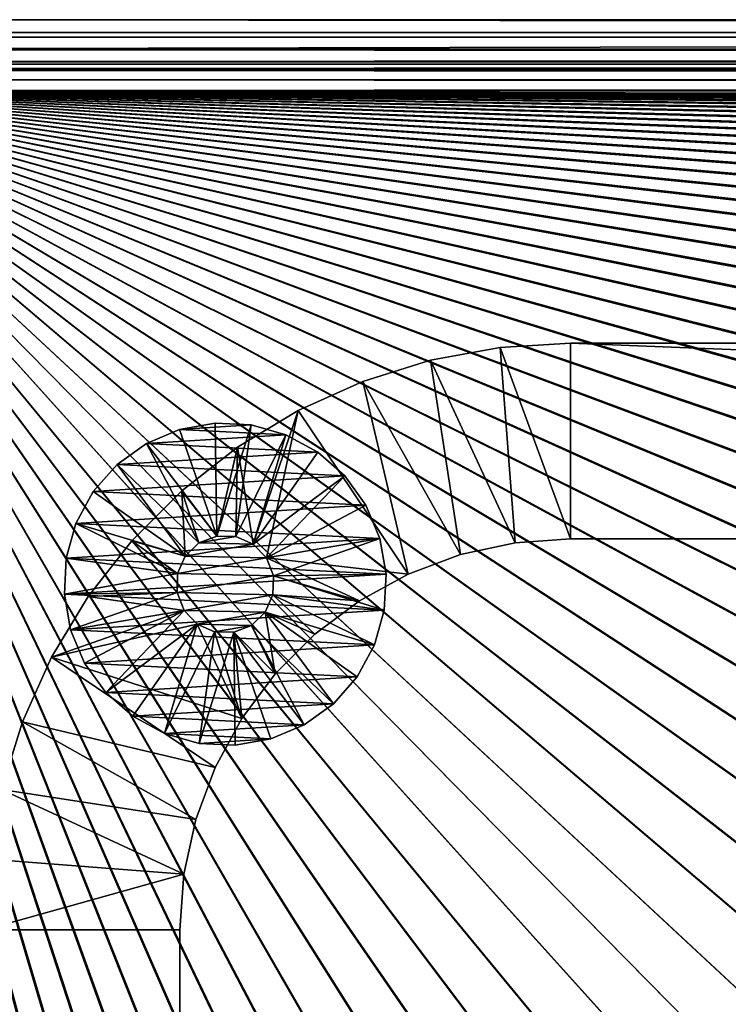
# Model space of a CAD drawing. Header units: metres. Extents: x -1 to 1402, y -1402 to 1.
# Tile 180 of 256: x 37 to 109, y -101 to 0. Entities that reach past the tile are written whole.
import ezdxf

# ---------------------------------------------------------------- set-up
doc = ezdxf.new("R2010")
doc.units = ezdxf.units.M

msp = doc.modelspace()

# ---------------------------------------------------------------- linework, layer by layer
at = {"layer": 'None0'}
for points in [[(11.242748, -1.294015, -5.865956), (1290.58252, -1.294015, -5.865956), (9.948733, 0, -80)], [(1290.58252, -1.294015, -5.865956), (1291.388062, 0, -80), (9.948733, 0, -80)], [(1291.388062, -2.999513, -80.052353), (9.948733, -2.999543, -80.052361), (1291.388062, 0, -80)], [(9.948733, -2.999543, -80.052361), (9.948733, 0, -80), (1291.388062, 0, -80)], [(11.242748, -1.777934, -3.61347), (1290.58313, -1.426031, -4.71613), (11.242748, -1.294015, -5.865956)], [(1290.58313, -1.426031, -4.71613), (1290.58313, -1.331961, -5.287838), (11.242748, -1.294015, -5.865956)], [(11.242748, -1.294015, -5.865956), (1290.58313, -1.331961, -5.287838), (1290.58252, -1.294015, -5.865956)], [(11.242748, -1.777934, -3.61347), (1290.58313, -1.777693, -3.61342), (1290.58313, -1.426031, -4.71613)], [(1290.58313, -2.33552, -2.599289), (1290.58313, -1.777693, -3.61342), (11.242748, -1.777934, -3.61347)], [(11.242748, -3.078722, -1.711938), (1290.58313, -2.33552, -2.599289), (11.242748, -1.777934, -3.61347)], [(9.948733, -2.999543, -80.052361), (1291.388062, -2.999513, -80.052353), (11.242748, -4.293558, -5.918313)], [(11.242748, -3.078722, -1.711938), (1290.58313, -3.078547, -1.711852), (1290.58313, -2.33552, -2.599289)], [(1291.388062, -2.999513, -80.052353), (1290.58313, -4.293558, -5.918313), (11.242748, -4.293558, -5.918313)], [(1290.58313, -3.978847, -0.984463), (1290.58313, -3.078547, -1.711852), (11.242748, -3.078722, -1.711938)], [(11.242748, -5.002666, -0.444534), (1290.58313, -3.978847, -0.984463), (11.242748, -3.078722, -1.711938)], [(1290.58313, -5.002582, -0.444461), (1290.58313, -3.978847, -0.984463), (11.242748, -5.002666, -0.444534)], [(11.242748, -4.534307, -4.797701), (11.242748, -4.293558, -5.918313), (1290.58313, -4.534073, -4.797638)], [(11.242748, -4.293558, -5.918313), (1290.58313, -4.293558, -5.918313), (1290.58313, -4.534073, -4.797638)], [(11.242748, -4.534307, -4.797701), (1290.58313, -4.534073, -4.797638), (1290.58313, -5.181283, -3.851596)], [(11.242748, -5.181449, -3.851689), (11.242748, -4.534307, -4.797701), (1290.58313, -5.181283, -3.851596)], [(1290.58313, -6.111274, -0.112144), (1290.58313, -5.002582, -0.444461), (11.242748, -5.002666, -0.444534)], [(1290.58313, -6.111274, -0.112144), (11.242748, -5.002666, -0.444534), (11.242748, -7.263255)], [(11.242748, -5.181449, -3.851689), (1290.58313, -5.181283, -3.851596), (1290.58313, -6.138533, -3.221081)], [(11.242748, -6.138612, -3.221156), (11.242748, -5.181449, -3.851689), (1290.58313, -6.138533, -3.221081)], [(1290.58252, -7.263255), (1290.58313, -6.111274, -0.112144), (11.242748, -7.263255)], [(11.242748, -6.138612, -3.221156), (1290.58313, -6.138533, -3.221081), (1290.58313, -7.263255, -3)], [(11.242748, -7.263255, -3), (11.242748, -6.138612, -3.221156), (1290.58313, -7.263255, -3)], [(836.949829, -10.977645), (853.625793, -10.405228), (11.242748, -7.263255)], [(853.625793, -10.405228), (870.310974, -10.261849), (11.242748, -7.263255)], [(11.242748, -7.263255), (870.310974, -10.261849), (1290.58252, -7.263255)], [(11.242748, -7.263255), (34.007313, -688.825317), (38.399914, -672.727966)], [(38.399914, -672.727966), (43.130493, -656.726685), (11.242748, -7.263255)], [(43.130493, -656.726685), (48.19175, -640.826843), (11.242748, -7.263255)], [(11.242748, -7.263255), (48.19175, -640.826843), (53.576622, -625.03363)], [(53.576622, -625.03363), (59.278202, -609.352051), (11.242748, -7.263255)], [(59.278202, -609.352051), (65.289856, -593.786621), (11.242748, -7.263255)], [(11.242748, -7.263255), (65.289856, -593.786621), (71.605064, -578.341858)], [(71.605064, -578.341858), (78.217552, -563.022034), (11.242748, -7.263255)], [(78.217552, -563.022034), (85.121246, -547.831238), (11.242748, -7.263255)], [(11.242748, -7.263255), (85.121246, -547.831238), (92.310234, -532.773315)], [(92.310234, -532.773315), (99.778801, -517.852112), (11.242748, -7.263255)], [(99.778801, -517.852112), (107.521416, -503.071198), (11.242748, -7.263255)], [(11.242748, -7.263255), (107.521416, -503.071198), (115.532715, -488.434174)], [(115.532715, -488.434174), (123.80751, -473.944519), (11.242748, -7.263255)], [(123.80751, -473.944519), (132.340759, -459.605499), (11.242748, -7.263255)], [(11.242748, -7.263255), (132.340759, -459.605499), (141.127594, -445.420471)], [(141.127594, -445.420471), (150.163284, -431.39267), (11.242748, -7.263255)], [(150.163284, -431.39267), (159.443253, -417.525238), (11.242748, -7.263255)], [(11.242748, -7.263255), (159.443253, -417.525238), (168.963058, -403.82132)], [(168.963058, -403.82132), (178.718384, -390.284088), (11.242748, -7.263255)], [(178.718384, -390.284088), (188.705048, -376.916565), (11.242748, -7.263255)], [(11.242748, -7.263255), (188.705048, -376.916565), (198.918961, -363.721863)], [(198.918961, -363.721863), (209.356171, -350.703094), (11.242748, -7.263255)], [(209.356171, -350.703094), (220.012833, -337.863342), (11.242748, -7.263255)], [(11.242748, -7.263255), (220.012833, -337.863342), (230.885178, -325.205688)], [(230.885178, -325.205688), (241.969574, -312.733307), (11.242748, -7.263255)], [(241.969574, -312.733307), (253.262405, -300.449341), (11.242748, -7.263255)], [(11.242748, -7.263255), (253.262405, -300.449341), (264.760193, -288.356964)], [(264.760193, -288.356964), (276.459503, -276.459503), (11.242748, -7.263255)], [(276.459503, -276.459503), (288.356995, -264.760162), (11.242748, -7.263255)], [(11.242748, -7.263255), (288.356995, -264.760162), (300.449341, -253.26239)], [(300.449341, -253.26239), (312.733307, -241.969559), (11.242748, -7.263255)], [(312.733307, -241.969559), (325.205688, -230.885178), (11.242748, -7.263255)], [(11.242748, -7.263255), (325.205688, -230.885178), (337.863342, -220.012817)], [(337.863342, -220.012817), (350.703094, -209.356155), (11.242748, -7.263255)], [(350.703094, -209.356155), (363.721893, -198.918945), (11.242748, -7.263255)], [(11.242748, -7.263255), (363.721893, -198.918945), (376.916565, -188.705032)], [(376.916565, -188.705032), (390.284088, -178.718384), (11.242748, -7.263255)], [(390.284088, -178.718384), (403.82135, -168.963058), (11.242748, -7.263255)], [(11.242748, -7.263255), (403.82135, -168.963058), (417.525238, -159.443253)], [(417.525238, -159.443253), (431.3927, -150.163284), (11.242748, -7.263255)], [(431.3927, -150.163284), (445.420502, -141.127594), (11.242748, -7.263255)], [(11.242748, -7.263255), (445.420502, -141.127594), (459.60553, -132.340759)], [(459.60553, -132.340759), (473.944519, -123.807503), (11.242748, -7.263255)], [(473.944519, -123.807503), (488.434204, -115.532715), (11.242748, -7.263255)], [(11.242748, -7.263255), (488.434204, -115.532715), (503.071228, -107.521416)], [(503.071228, -107.521416), (517.852112, -99.778801), (11.242748, -7.263255)], [(517.852112, -99.778801), (532.773315, -92.310226), (11.242748, -7.263255)], [(11.242748, -7.263255), (532.773315, -92.310226), (547.831238, -85.121246)], [(547.831238, -85.121246), (563.022095, -78.217552), (11.242748, -7.263255)], [(563.022095, -78.217552), (578.341919, -71.605064), (11.242748, -7.263255)], [(11.242748, -7.263255), (578.341919, -71.605064), (593.786621, -65.289856)], [(593.786621, -65.289856), (609.352051, -59.278217), (11.242748, -7.263255)], [(609.352051, -59.278217), (625.033691, -53.57663), (11.242748, -7.263255)], [(11.242748, -7.263255), (625.033691, -53.57663), (640.826843, -48.191761)], [(640.826843, -48.191761), (656.726685, -43.130501), (11.242748, -7.263255)], [(656.726685, -43.130501), (672.727966, -38.399929), (11.242748, -7.263255)], [(11.242748, -7.263255), (672.727966, -38.399929), (688.825378, -34.007324)], [(688.825378, -34.007324), (705.013, -29.960176), (11.242748, -7.263255)], [(705.013, -29.960176), (721.284912, -26.266157), (11.242748, -7.263255)], [(11.242748, -7.263255), (721.284912, -26.266157), (737.634521, -22.93314)], [(737.634521, -22.93314), (754.055054, -19.969168), (11.242748, -7.263255)], [(754.055054, -19.969168), (770.539185, -17.38246), (11.242748, -7.263255)], [(11.242748, -7.263255), (770.539185, -17.38246), (787.079224, -15.18139)], [(787.079224, -15.18139), (803.666931, -13.374467), (11.242748, -7.263255)], [(803.666931, -13.374467), (820.293579, -11.970314), (11.242748, -7.263255)], [(11.242748, -7.263255), (820.293579, -11.970314), (836.949829, -10.977645)], [(1290.58313, -7.263255, -3), (870.462891, -9.488538, -3), (11.242748, -7.263255, -3)], [(870.462891, -9.488538, -3), (853.758728, -9.628205, -3), (11.242748, -7.263255, -3)], [(11.242748, -7.263255, -3), (853.758728, -9.628205, -3), (837.063599, -10.197457, -3)], [(837.063599, -10.197457, -3), (820.388184, -11.187504, -3), (11.242748, -7.263255, -3)], [(820.388184, -11.187504, -3), (803.74231, -12.58958, -3), (11.242748, -7.263255, -3)], [(11.242748, -7.263255, -3), (803.74231, -12.58958, -3), (787.135315, -14.394966, -3)], [(787.135315, -14.394966, -3), (770.575989, -16.595037, -3), (11.242748, -7.263255, -3)], [(770.575989, -16.595037, -3), (754.07251, -19.181286, -3), (11.242748, -7.263255, -3)], [(11.242748, -7.263255, -3), (754.07251, -19.181286, -3), (737.63269, -22.145329, -3)], [(737.63269, -22.145329, -3), (721.263855, -25.478949, -3), (11.242748, -7.263255, -3)], [(721.263855, -25.478949, -3), (704.972717, -29.174078, -3), (11.242748, -7.263255, -3)], [(11.242748, -7.263255, -3), (704.972717, -29.174078, -3), (688.765869, -33.222866, -3)], [(688.765869, -33.222866, -3), (672.649414, -37.617607, -3), (11.242748, -7.263255, -3)], [(672.649414, -37.617607, -3), (656.629089, -42.350826, -3), (11.242748, -7.263255, -3)], [(11.242748, -7.263255, -3), (656.629089, -42.350826, -3), (640.710327, -47.415215, -3)], [(640.710327, -47.415215, -3), (624.898315, -52.803707, -3), (11.242748, -7.263255, -3)], [(624.898315, -52.803707, -3), (609.197998, -58.509384, -3), (11.242748, -7.263255, -3)], [(11.242748, -7.263255, -3), (609.197998, -58.509384, -3), (593.613953, -64.525604, -3)], [(593.613953, -64.525604, -3), (578.150757, -70.84584, -3), (11.242748, -7.263255, -3)], [(578.150757, -70.84584, -3), (562.812622, -77.463814, -3), (11.242748, -7.263255, -3)], [(11.242748, -7.263255, -3), (562.812622, -77.463814, -3), (547.603577, -84.373436, -3)], [(547.603577, -84.373436, -3), (532.527649, -91.568794, -3), (11.242748, -7.263255, -3)], [(532.527649, -91.568794, -3), (517.588623, -99.044159, -3), (11.242748, -7.263255, -3)], [(11.242748, -7.263255, -3), (517.588623, -99.044159, -3), (502.790039, -106.793991, -3)], [(502.790039, -106.793991, -3), (488.135559, -114.812927, -3), (11.242748, -7.263255, -3)], [(488.135559, -114.812927, -3), (473.628601, -123.095764, -3), (11.242748, -7.263255, -3)], [(11.242748, -7.263255, -3), (473.628601, -123.095764, -3), (459.272522, -131.637451, -3)], [(459.272522, -131.637451, -3), (445.070618, -140.433121, -3), (11.242748, -7.263255, -3)], [(445.070618, -140.433121, -3), (431.026154, -149.478027, -3), (11.242748, -7.263255, -3)], [(11.242748, -7.263255, -3), (431.026154, -149.478027, -3), (417.142273, -158.767593, -3)], [(417.142273, -158.767593, -3), (403.42215, -168.297363, -3), (11.242748, -7.263255, -3)], [(403.42215, -168.297363, -3), (389.868927, -178.063004, -3), (11.242748, -7.263255, -3)], [(11.242748, -7.263255, -3), (389.868927, -178.063004, -3), (376.485687, -188.060333, -3)], [(376.485687, -188.060333, -3), (363.275513, -198.285278, -3), (11.242748, -7.263255, -3)], [(363.275513, -198.285278, -3), (350.241486, -208.733871, -3), (11.242748, -7.263255, -3)], [(11.242748, -7.263255, -3), (350.241486, -208.733871, -3), (337.386749, -219.402237, -3)], [(337.386749, -219.402237, -3), (324.714417, -230.286621, -3), (11.242748, -7.263255, -3)], [(324.714417, -230.286621, -3), (312.2276, -241.383362, -3), (11.242748, -7.263255, -3)], [(11.242748, -7.263255, -3), (312.2276, -241.383362, -3), (299.929443, -252.688858, -3)], [(299.929443, -252.688858, -3), (287.823242, -264.199615, -3), (11.242748, -7.263255, -3)], [(287.823242, -264.199615, -3), (275.91217, -275.912231, -3), (11.242748, -7.263255, -3)], [(11.242748, -7.263255, -3), (275.91217, -275.912231, -3), (264.199585, -287.823273, -3)], [(264.199585, -287.823273, -3), (252.688812, -299.929504, -3), (11.242748, -7.263255, -3)], [(252.688812, -299.929504, -3), (241.383301, -312.227631, -3), (11.242748, -7.263255, -3)], [(11.242748, -7.263255, -3), (241.383301, -312.227631, -3), (230.286575, -324.714478, -3)], [(230.286575, -324.714478, -3), (219.402176, -337.38681, -3), (11.242748, -7.263255, -3)], [(219.402176, -337.38681, -3), (208.73381, -350.241547, -3), (11.242748, -7.263255, -3)], [(11.242748, -7.263255, -3), (208.73381, -350.241547, -3), (198.285233, -363.275543, -3)], [(198.285233, -363.275543, -3), (188.060287, -376.485718, -3), (11.242748, -7.263255, -3)], [(188.060287, -376.485718, -3), (178.062958, -389.868988, -3), (11.242748, -7.263255, -3)], [(11.242748, -7.263255, -3), (178.062958, -389.868988, -3), (168.297318, -403.422211, -3)], [(168.297318, -403.422211, -3), (158.767548, -417.142334, -3), (11.242748, -7.263255, -3)], [(158.767548, -417.142334, -3), (149.477982, -431.026184, -3), (11.242748, -7.263255, -3)], [(11.242748, -7.263255, -3), (149.477982, -431.026184, -3), (140.433075, -445.070679, -3)], [(140.433075, -445.070679, -3), (131.637405, -459.272583, -3), (11.242748, -7.263255, -3)], [(131.637405, -459.272583, -3), (123.095718, -473.628662, -3), (11.242748, -7.263255, -3)], [(11.242748, -7.263255, -3), (123.095718, -473.628662, -3), (114.812889, -488.13562, -3)], [(114.812889, -488.13562, -3), (106.793953, -502.7901, -3), (11.242748, -7.263255, -3)], [(106.793953, -502.7901, -3), (99.044113, -517.588684, -3), (11.242748, -7.263255, -3)], [(11.242748, -7.263255, -3), (99.044113, -517.588684, -3), (91.568748, -532.52771, -3)], [(91.568748, -532.52771, -3), (84.373398, -547.603638, -3), (11.242748, -7.263255, -3)], [(84.373398, -547.603638, -3), (77.463776, -562.812683, -3), (11.242748, -7.263255, -3)], [(11.242748, -7.263255, -3), (77.463776, -562.812683, -3), (70.845802, -578.150818, -3)], [(70.845802, -578.150818, -3), (64.525566, -593.614014, -3), (11.242748, -7.263255, -3)], [(64.525566, -593.614014, -3), (58.509361, -609.197998, -3), (11.242748, -7.263255, -3)], [(11.242748, -7.263255, -3), (58.509361, -609.197998, -3), (52.803673, -624.898376, -3)], [(52.803673, -624.898376, -3), (47.415188, -640.710388, -3), (11.242748, -7.263255, -3)], [(47.415188, -640.710388, -3), (42.350792, -656.62915, -3), (11.242748, -7.263255, -3)], [(11.242748, -7.263255, -3), (42.350792, -656.62915, -3), (37.61758, -672.649475, -3)], [(37.61758, -672.649475, -3), (33.222839, -688.76593, -3), (11.242748, -7.263255, -3)]]:
    msp.add_3dface(points, dxfattribs=at)
at = {"layer": 'None01'}
for points in [[(93.101234, -33.100212, -541.977783), (93.101234, -53.100212, -541.977783), (85.869034, -33.537678, -541.977783)], [(93.101234, -33.100212, -541.977783), (85.869034, -33.537678, -541.977783), (93.101234, -33.100212, -521.977783)], [(85.869034, -33.537678, -541.977783), (85.869034, -33.537678, -521.977783), (93.101234, -33.100212, -521.977783)], [(93.101234, -33.100212, -521.977783), (85.869034, -33.537678, -521.977783), (93.101234, -53.100212, -521.977783)], [(793.101257, -33.100212, -541.977783), (598.952698, -53.101231, -541.977783), (93.101234, -33.100212, -541.977783)], [(598.952698, -53.101231, -541.977783), (93.101234, -53.100212, -541.977783), (93.101234, -33.100212, -541.977783)], [(793.101257, -33.100212, -521.977783), (793.101257, -33.100212, -541.977783), (93.101234, -33.100212, -521.977783)], [(793.101257, -33.100212, -541.977783), (93.101234, -33.100212, -541.977783), (93.101234, -33.100212, -521.977783)], [(793.101257, -33.100212, -521.977783), (93.101234, -33.100212, -521.977783), (598.952698, -53.101231, -521.977783)], [(93.101234, -33.100212, -521.977783), (93.101234, -53.100212, -521.977783), (598.952698, -53.101231, -521.977783)], [(85.869034, -33.537678, -541.977783), (87.408646, -53.507351, -541.977783), (78.742294, -34.8437, -541.977783)], [(85.869034, -33.537678, -541.977783), (78.742294, -34.8437, -541.977783), (85.869034, -33.537678, -521.977783)], [(78.742294, -34.8437, -541.977783), (78.742294, -34.8437, -521.977783), (85.869034, -33.537678, -521.977783)], [(85.869034, -33.537678, -521.977783), (78.742294, -34.8437, -521.977783), (87.408646, -53.507351, -521.977783)], [(93.101234, -53.100212, -541.977783), (87.408646, -53.507351, -541.977783), (85.869034, -33.537678, -541.977783)], [(85.869034, -33.537678, -521.977783), (87.408646, -53.507351, -521.977783), (93.101234, -53.100212, -521.977783)], [(78.742294, -34.8437, -541.977783), (81.831932, -54.72049, -541.977783), (71.824944, -36.999237, -541.977783)], [(78.742294, -34.8437, -541.977783), (71.824944, -36.999237, -541.977783), (78.742294, -34.8437, -521.977783)], [(71.824944, -36.999237, -541.977783), (71.824944, -36.999237, -521.977783), (78.742294, -34.8437, -521.977783)], [(78.742294, -34.8437, -521.977783), (71.824944, -36.999237, -521.977783), (81.831932, -54.72049, -521.977783)], [(87.408646, -53.507351, -541.977783), (81.831932, -54.72049, -541.977783), (78.742294, -34.8437, -541.977783)], [(78.742294, -34.8437, -521.977783), (81.831932, -54.72049, -521.977783), (87.408646, -53.507351, -521.977783)], [(71.824944, -36.999237, -541.977783), (76.484634, -56.714931, -541.977783), (65.21785, -39.972847, -541.977783)], [(71.824944, -36.999237, -541.977783), (65.21785, -39.972847, -541.977783), (71.824944, -36.999237, -521.977783)], [(65.21785, -39.972847, -541.977783), (65.21785, -39.972847, -521.977783), (71.824944, -36.999237, -521.977783)], [(71.824944, -36.999237, -521.977783), (65.21785, -39.972847, -521.977783), (76.484634, -56.714931, -521.977783)], [(81.831932, -54.72049, -541.977783), (76.484634, -56.714931, -541.977783), (71.824944, -36.999237, -541.977783)], [(71.824944, -36.999237, -521.977783), (76.484634, -56.714931, -521.977783), (81.831932, -54.72049, -521.977783)], [(59.017353, -43.72118, -541.977783), (65.21785, -39.972847, -541.977783), (60.613068, -53.649933, -541.977783)], [(65.21785, -39.972847, -541.977783), (59.017353, -43.72118, -541.977783), (65.21785, -39.972847, -521.977783)], [(59.017353, -43.72118, -541.977783), (59.017353, -43.72118, -521.977783), (65.21785, -39.972847, -521.977783)], [(65.21785, -39.972847, -521.977783), (59.017353, -43.72118, -521.977783), (60.613068, -53.649933, -521.977783)], [(65.21785, -39.972847, -541.977783), (61.962048, -55.059093, -541.977783), (60.613068, -53.649933, -541.977783)], [(61.962048, -55.059093, -521.977783), (65.21785, -39.972847, -521.977783), (60.613068, -53.649933, -521.977783)], [(76.484634, -56.714931, -541.977783), (61.962048, -55.059093, -541.977783), (65.21785, -39.972847, -541.977783)], [(65.21785, -39.972847, -521.977783), (61.962048, -55.059093, -521.977783), (76.484634, -56.714931, -521.977783)], [(56.877213, -52.821712, -595), (56.71756, -41.277443, -595.000183), (53.078865, -41.919044, -595.000183)], [(53.078865, -41.919044, -595.000183), (56.71756, -41.277443, -595.000183), (53.078865, -41.919044, -630.000183)], [(56.71756, -41.277443, -595.000183), (56.71756, -41.277443, -630.000183), (53.078865, -41.919044, -630.000183)], [(56.71756, -41.277443, -630.000183), (60.407795, -41.461617, -630.000183), (53.078865, -41.919044, -630.000183)], [(60.407795, -41.461617, -595.000183), (56.71756, -41.277443, -595.000183), (56.877213, -52.821712, -595)], [(56.71756, -41.277443, -595.000183), (60.407795, -41.461617, -595.000183), (56.71756, -41.277443, -630.000183)], [(60.407795, -41.461617, -595.000183), (60.407795, -41.461617, -630.000183), (56.71756, -41.277443, -630.000183)], [(53.078865, -41.919044, -595.000183), (49.674168, -43.354244, -595.000183), (56.877213, -52.821712, -595)], [(49.674168, -43.354244, -595.000183), (53.078865, -41.919044, -595.000183), (49.674168, -43.354244, -630.000183)], [(53.078865, -41.919044, -595.000183), (53.078865, -41.919044, -630.000183), (49.674168, -43.354244, -630.000183)], [(53.078865, -41.919044, -630.000183), (63.964523, -42.462326, -630.000183), (49.674168, -43.354244, -630.000183)], [(60.407795, -41.461617, -630.000183), (63.964523, -42.462326, -630.000183), (53.078865, -41.919044, -630.000183)], [(58.827511, -52.864269, -595), (60.407795, -41.461617, -595.000183), (56.877213, -52.821712, -595)], [(63.964523, -42.462326, -595.000183), (60.407795, -41.461617, -595.000183), (58.827511, -52.864269, -595)], [(60.407795, -41.461617, -595.000183), (63.964523, -42.462326, -595.000183), (60.407795, -41.461617, -630.000183)], [(63.964523, -42.462326, -595.000183), (63.964523, -42.462326, -630.000183), (60.407795, -41.461617, -630.000183)], [(63.964523, -42.462326, -630.000183), (67.209404, -44.229393, -630.000183), (49.674168, -43.354244, -630.000183)], [(60.613068, -53.649933, -595), (63.964523, -42.462326, -595.000183), (58.827511, -52.864269, -595)], [(60.613068, -53.649933, -595), (67.209404, -44.229393, -595.000183), (63.964523, -42.462326, -595.000183)], [(63.964523, -42.462326, -595.000183), (67.209404, -44.229393, -595.000183), (63.964523, -42.462326, -630.000183)], [(67.209404, -44.229393, -595.000183), (67.209404, -44.229393, -630.000183), (63.964523, -42.462326, -630.000183)], [(49.674168, -43.354244, -595.000183), (46.674198, -45.511078, -595.000183), (55.059086, -53.528744, -595)], [(46.674198, -45.511078, -595.000183), (49.674168, -43.354244, -595.000183), (46.674198, -45.511078, -630.000183)], [(49.674168, -43.354244, -595.000183), (49.674168, -43.354244, -630.000183), (46.674198, -45.511078, -630.000183)], [(49.674168, -43.354244, -630.000183), (67.209404, -44.229393, -630.000183), (46.674198, -45.511078, -630.000183)], [(67.209404, -44.229393, -630.000183), (69.979713, -46.674206, -630.000183), (46.674198, -45.511078, -630.000183)], [(49.674168, -43.354244, -595.000183), (55.059086, -53.528744, -595), (56.877213, -52.821712, -595)], [(53.313877, -48.189564, -541.977783), (59.017353, -43.72118, -541.977783), (56.877213, -52.821712, -541.977783)], [(59.017353, -43.72118, -541.977783), (53.313877, -48.189564, -541.977783), (59.017353, -43.72118, -521.977783)], [(53.313877, -48.189564, -541.977783), (53.313877, -48.189564, -521.977783), (59.017353, -43.72118, -521.977783)], [(59.017353, -43.72118, -521.977783), (53.313877, -48.189564, -521.977783), (56.877213, -52.821712, -521.977783)], [(56.877213, -52.821712, -541.977783), (59.017353, -43.72118, -541.977783), (58.827511, -52.864269, -541.977783)], [(59.017353, -43.72118, -521.977783), (56.877213, -52.821712, -521.977783), (58.827511, -52.864269, -521.977783)], [(59.017353, -43.72118, -541.977783), (60.613068, -53.649933, -541.977783), (58.827511, -52.864269, -541.977783)], [(60.613068, -53.649933, -521.977783), (59.017353, -43.72118, -521.977783), (58.827511, -52.864269, -521.977783)], [(69.979713, -46.674206, -595.000183), (67.209404, -44.229393, -595.000183), (60.613068, -53.649933, -595)], [(69.979713, -46.674206, -630.000183), (67.209404, -44.229393, -630.000183), (69.979713, -46.674206, -595.000183)], [(67.209404, -44.229393, -630.000183), (67.209404, -44.229393, -595.000183), (69.979713, -46.674206, -595.000183)], [(46.674198, -45.511078, -595.000183), (44.229382, -48.281387, -595.000183), (53.649921, -54.877724, -595)], [(44.229382, -48.281387, -595.000183), (46.674198, -45.511078, -595.000183), (44.229382, -48.281387, -630.000183)], [(46.674198, -45.511078, -595.000183), (46.674198, -45.511078, -630.000183), (44.229382, -48.281387, -630.000183)], [(46.674198, -45.511078, -630.000183), (69.979713, -46.674206, -630.000183), (44.229382, -48.281387, -630.000183)], [(46.674198, -45.511078, -595.000183), (53.649921, -54.877724, -595), (55.059086, -53.528744, -595)], [(69.979713, -46.674206, -630.000183), (72.136543, -49.674179, -630.000183), (44.229382, -48.281387, -630.000183)], [(61.962048, -55.059093, -595), (69.979713, -46.674206, -595.000183), (60.613068, -53.649933, -595)], [(61.962048, -55.059093, -595), (72.136543, -49.674179, -595.000183), (69.979713, -46.674206, -595.000183)], [(72.136543, -49.674179, -630.000183), (69.979713, -46.674206, -630.000183), (72.136543, -49.674179, -595.000183)], [(69.979713, -46.674206, -630.000183), (69.979713, -46.674206, -595.000183), (72.136543, -49.674179, -595.000183)], [(44.229382, -48.281387, -595.000183), (42.462315, -51.526268, -595.000183), (53.649921, -54.877724, -595)], [(42.462315, -51.526268, -595.000183), (44.229382, -48.281387, -595.000183), (42.462315, -51.526268, -630.000183)], [(44.229382, -48.281387, -595.000183), (44.229382, -48.281387, -630.000183), (42.462315, -51.526268, -630.000183)], [(44.229382, -48.281387, -630.000183), (72.136543, -49.674179, -630.000183), (42.462315, -51.526268, -630.000183)], [(48.19059, -53.312851, -541.977783), (53.313877, -48.189564, -541.977783), (53.649921, -54.877724, -541.977783)], [(53.313877, -48.189564, -521.977783), (53.313877, -48.189564, -541.977783), (48.19059, -53.312851, -521.977783)], [(53.313877, -48.189564, -541.977783), (48.19059, -53.312851, -541.977783), (48.19059, -53.312851, -521.977783)], [(53.313877, -48.189564, -521.977783), (48.19059, -53.312851, -521.977783), (53.649921, -54.877724, -521.977783)], [(53.313877, -48.189564, -541.977783), (55.059086, -53.528744, -541.977783), (53.649921, -54.877724, -541.977783)], [(55.059086, -53.528744, -541.977783), (53.313877, -48.189564, -541.977783), (56.877213, -52.821712, -541.977783)], [(53.313877, -48.189564, -521.977783), (55.059086, -53.528744, -521.977783), (56.877213, -52.821712, -521.977783)], [(55.059086, -53.528744, -521.977783), (53.313877, -48.189564, -521.977783), (53.649921, -54.877724, -521.977783)], [(72.136543, -49.674179, -630.000183), (73.571747, -53.078873, -630.000183), (42.462315, -51.526268, -630.000183)], [(73.571747, -53.078873, -595.000183), (72.136543, -49.674179, -595.000183), (61.962048, -55.059093, -595)], [(73.571747, -53.078873, -630.000183), (72.136543, -49.674179, -630.000183), (73.571747, -53.078873, -595.000183)], [(72.136543, -49.674179, -630.000183), (72.136543, -49.674179, -595.000183), (73.571747, -53.078873, -595.000183)], [(42.462315, -51.526268, -595.000183), (41.461609, -55.082996, -595.000183), (52.864258, -56.66328, -595)], [(41.461609, -55.082996, -595.000183), (42.462315, -51.526268, -595.000183), (41.461609, -55.082996, -630.000183)], [(42.462315, -51.526268, -595.000183), (42.462315, -51.526268, -630.000183), (41.461609, -55.082996, -630.000183)], [(42.462315, -51.526268, -630.000183), (73.571747, -53.078873, -630.000183), (41.461609, -55.082996, -630.000183)], [(53.649921, -54.877724, -595), (42.462315, -51.526268, -595.000183), (52.864258, -56.66328, -595)], [(73.571747, -53.078873, -630.000183), (74.213348, -56.717567, -630.000183), (41.461609, -55.082996, -630.000183)], [(43.722206, -59.016327, -541.977783), (48.19059, -53.312851, -541.977783), (52.821705, -58.613579, -541.977783)], [(48.19059, -53.312851, -521.977783), (48.19059, -53.312851, -541.977783), (43.722206, -59.016327, -541.977783)], [(48.19059, -53.312851, -521.977783), (43.722206, -59.016327, -541.977783), (43.722206, -59.016327, -521.977783)], [(48.19059, -53.312851, -521.977783), (43.722206, -59.016327, -521.977783), (52.821705, -58.613579, -521.977783)], [(52.821705, -58.613579, -541.977783), (48.19059, -53.312851, -541.977783), (52.864258, -56.66328, -541.977783)], [(48.19059, -53.312851, -541.977783), (53.649921, -54.877724, -541.977783), (52.864258, -56.66328, -541.977783)], [(53.649921, -54.877724, -521.977783), (48.19059, -53.312851, -521.977783), (52.864258, -56.66328, -521.977783)], [(48.19059, -53.312851, -521.977783), (52.821705, -58.613579, -521.977783), (52.864258, -56.66328, -521.977783)], [(56.877213, -52.821712, -521.977783), (55.059086, -53.528744, -521.977783), (56.877213, -52.821712, -9)], [(55.059086, -53.528744, -521.977783), (55.059086, -53.528744, -9), (56.877213, -52.821712, -9)], [(58.827511, -52.864269, -9), (56.877213, -52.821712, -9), (55.059086, -53.528744, -9)], [(56.877213, -52.821712, -595), (55.059086, -53.528744, -595), (56.877213, -52.821712, -541.977783)], [(55.059086, -53.528744, -595), (55.059086, -53.528744, -541.977783), (56.877213, -52.821712, -541.977783)], [(58.827511, -52.864269, -9), (55.059086, -53.528744, -9), (60.613068, -53.649933, -9)], [(58.827511, -52.864269, -521.977783), (56.877213, -52.821712, -521.977783), (58.827511, -52.864269, -9)], [(56.877213, -52.821712, -521.977783), (56.877213, -52.821712, -9), (58.827511, -52.864269, -9)], [(58.827511, -52.864269, -595), (56.877213, -52.821712, -595), (58.827511, -52.864269, -541.977783)], [(56.877213, -52.821712, -595), (56.877213, -52.821712, -541.977783), (58.827511, -52.864269, -541.977783)], [(60.613068, -53.649933, -521.977783), (58.827511, -52.864269, -521.977783), (60.613068, -53.649933, -9)], [(58.827511, -52.864269, -521.977783), (58.827511, -52.864269, -9), (60.613068, -53.649933, -9)], [(60.613068, -53.649933, -595), (58.827511, -52.864269, -595), (60.613068, -53.649933, -541.977783)], [(58.827511, -52.864269, -595), (58.827511, -52.864269, -541.977783), (60.613068, -53.649933, -541.977783)], [(62.669079, -56.87722, -595), (73.571747, -53.078873, -595.000183), (61.962048, -55.059093, -595)], [(62.669079, -56.87722, -595), (74.213348, -56.717567, -595.000183), (73.571747, -53.078873, -595.000183)], [(74.213348, -56.717567, -630.000183), (73.571747, -53.078873, -630.000183), (74.213348, -56.717567, -595.000183)], [(73.571747, -53.078873, -630.000183), (73.571747, -53.078873, -595.000183), (74.213348, -56.717567, -595.000183)], [(87.408646, -53.507351, -541.977783), (93.101234, -53.100212, -541.977783), (87.408646, -53.507351, -521.977783)], [(87.408646, -53.507351, -521.977783), (93.101234, -53.100212, -541.977783), (93.101234, -53.100212, -521.977783)], [(598.952698, -53.101231, -521.977783), (93.101234, -53.100212, -521.977783), (598.952698, -53.101231, -541.977783)], [(93.101234, -53.100212, -521.977783), (93.101234, -53.100212, -541.977783), (598.952698, -53.101231, -541.977783)], [(55.059086, -53.528744, -521.977783), (53.649921, -54.877724, -521.977783), (55.059086, -53.528744, -9)], [(53.649921, -54.877724, -521.977783), (53.649921, -54.877724, -9), (55.059086, -53.528744, -9)], [(55.059086, -53.528744, -9), (53.649921, -54.877724, -9), (60.613068, -53.649933, -9)], [(55.059086, -53.528744, -595), (53.649921, -54.877724, -595), (55.059086, -53.528744, -541.977783)], [(53.649921, -54.877724, -595), (53.649921, -54.877724, -541.977783), (55.059086, -53.528744, -541.977783)], [(60.613068, -53.649933, -9), (53.649921, -54.877724, -9), (61.962048, -55.059093, -9)], [(61.962048, -55.059093, -521.977783), (60.613068, -53.649933, -521.977783), (61.962048, -55.059093, -9)], [(60.613068, -53.649933, -521.977783), (60.613068, -53.649933, -9), (61.962048, -55.059093, -9)], [(61.962048, -55.059093, -595), (60.613068, -53.649933, -595), (61.962048, -55.059093, -541.977783)], [(60.613068, -53.649933, -595), (60.613068, -53.649933, -541.977783), (61.962048, -55.059093, -541.977783)], [(81.831932, -54.72049, -541.977783), (87.408646, -53.507351, -541.977783), (81.831932, -54.72049, -521.977783)], [(81.831932, -54.72049, -521.977783), (87.408646, -53.507351, -541.977783), (87.408646, -53.507351, -521.977783)], [(52.864258, -56.66328, -595), (41.461609, -55.082996, -595.000183), (41.277435, -58.773232, -595.000183)], [(41.277435, -58.773232, -595.000183), (41.461609, -55.082996, -595.000183), (41.277435, -58.773232, -630.000183)], [(41.461609, -55.082996, -595.000183), (41.461609, -55.082996, -630.000183), (41.277435, -58.773232, -630.000183)], [(41.461609, -55.082996, -630.000183), (74.213348, -56.717567, -630.000183), (41.277435, -58.773232, -630.000183)], [(52.864258, -56.66328, -9), (53.649921, -54.877724, -9), (52.864258, -56.66328, -521.977783)], [(53.649921, -54.877724, -9), (53.649921, -54.877724, -521.977783), (52.864258, -56.66328, -521.977783)], [(53.649921, -54.877724, -9), (52.864258, -56.66328, -9), (61.962048, -55.059093, -9)], [(52.864258, -56.66328, -541.977783), (53.649921, -54.877724, -541.977783), (52.864258, -56.66328, -595)], [(53.649921, -54.877724, -541.977783), (53.649921, -54.877724, -595), (52.864258, -56.66328, -595)], [(61.962048, -55.059093, -9), (52.864258, -56.66328, -9), (62.669079, -56.87722, -9)], [(76.484634, -56.714931, -541.977783), (71.475601, -59.450069, -541.977783), (61.962048, -55.059093, -541.977783)], [(71.475601, -59.450069, -541.977783), (62.669079, -56.87722, -541.977783), (61.962048, -55.059093, -541.977783)], [(62.669079, -56.87722, -521.977783), (61.962048, -55.059093, -521.977783), (62.669079, -56.87722, -9)], [(61.962048, -55.059093, -521.977783), (61.962048, -55.059093, -9), (62.669079, -56.87722, -9)], [(62.669079, -56.87722, -595), (61.962048, -55.059093, -595), (62.669079, -56.87722, -541.977783)], [(61.962048, -55.059093, -595), (61.962048, -55.059093, -541.977783), (62.669079, -56.87722, -541.977783)], [(76.484634, -56.714931, -521.977783), (61.962048, -55.059093, -521.977783), (71.475601, -59.450069, -521.977783)], [(61.962048, -55.059093, -521.977783), (62.669079, -56.87722, -521.977783), (71.475601, -59.450069, -521.977783)], [(76.484634, -56.714931, -541.977783), (81.831932, -54.72049, -541.977783), (76.484634, -56.714931, -521.977783)], [(76.484634, -56.714931, -521.977783), (81.831932, -54.72049, -541.977783), (81.831932, -54.72049, -521.977783)], [(52.864258, -56.66328, -595), (41.277435, -58.773232, -595.000183), (52.821705, -58.613579, -595)], [(74.213348, -56.717567, -630.000183), (74.029175, -60.407803, -630.000183), (41.277435, -58.773232, -630.000183)], [(52.821705, -58.613579, -9), (52.864258, -56.66328, -9), (52.821705, -58.613579, -521.977783)], [(52.864258, -56.66328, -9), (52.864258, -56.66328, -521.977783), (52.821705, -58.613579, -521.977783)], [(52.864258, -56.66328, -9), (52.821705, -58.613579, -9), (62.669079, -56.87722, -9)], [(52.821705, -58.613579, -541.977783), (52.864258, -56.66328, -541.977783), (52.821705, -58.613579, -595)], [(52.864258, -56.66328, -541.977783), (52.864258, -56.66328, -595), (52.821705, -58.613579, -595)], [(62.669079, -56.87722, -9), (52.821705, -58.613579, -9), (62.626522, -58.827522, -9)], [(62.669079, -56.87722, -541.977783), (71.475601, -59.450069, -541.977783), (62.626522, -58.827522, -541.977783)], [(62.626522, -58.827522, -595), (74.029175, -60.407803, -595.000183), (62.669079, -56.87722, -595)], [(62.626522, -58.827522, -521.977783), (62.669079, -56.87722, -521.977783), (62.626522, -58.827522, -9)], [(62.669079, -56.87722, -521.977783), (62.669079, -56.87722, -9), (62.626522, -58.827522, -9)], [(62.626522, -58.827522, -595), (62.669079, -56.87722, -595), (62.626522, -58.827522, -541.977783)], [(62.669079, -56.87722, -595), (62.669079, -56.87722, -541.977783), (62.626522, -58.827522, -541.977783)], [(71.475601, -59.450069, -521.977783), (62.669079, -56.87722, -521.977783), (62.626522, -58.827522, -521.977783)], [(74.029175, -60.407803, -595.000183), (74.213348, -56.717567, -595.000183), (62.669079, -56.87722, -595)], [(71.475601, -59.450069, -541.977783), (76.484634, -56.714931, -541.977783), (71.475601, -59.450069, -521.977783)], [(71.475601, -59.450069, -521.977783), (76.484634, -56.714931, -541.977783), (76.484634, -56.714931, -521.977783)], [(74.029175, -60.407803, -630.000183), (74.213348, -56.717567, -630.000183), (74.029175, -60.407803, -595.000183)], [(74.213348, -56.717567, -630.000183), (74.213348, -56.717567, -595.000183), (74.029175, -60.407803, -595.000183)], [(39.973877, -65.21682, -541.977783), (43.722206, -59.016327, -541.977783), (53.528736, -60.431705, -541.977783)], [(43.722206, -59.016327, -541.977783), (39.973877, -65.21682, -541.977783), (43.722206, -59.016327, -521.977783)], [(43.722206, -59.016327, -521.977783), (39.973877, -65.21682, -541.977783), (39.973877, -65.21682, -521.977783)], [(43.722206, -59.016327, -521.977783), (39.973877, -65.21682, -521.977783), (53.528736, -60.431705, -521.977783)], [(41.277435, -58.773232, -595.000183), (41.919037, -62.411926, -595.000183), (52.821705, -58.613579, -595)], [(41.919037, -62.411926, -595.000183), (41.277435, -58.773232, -595.000183), (41.919037, -62.411926, -630.000183)], [(41.277435, -58.773232, -595.000183), (41.277435, -58.773232, -630.000183), (41.919037, -62.411926, -630.000183)], [(41.277435, -58.773232, -630.000183), (74.029175, -60.407803, -630.000183), (41.919037, -62.411926, -630.000183)], [(52.821705, -58.613579, -595), (41.919037, -62.411926, -595.000183), (53.528736, -60.431705, -595)], [(53.528736, -60.431705, -541.977783), (43.722206, -59.016327, -541.977783), (52.821705, -58.613579, -541.977783)], [(43.722206, -59.016327, -521.977783), (53.528736, -60.431705, -521.977783), (52.821705, -58.613579, -521.977783)], [(53.528736, -60.431705, -9), (52.821705, -58.613579, -9), (53.528736, -60.431705, -521.977783)], [(52.821705, -58.613579, -9), (52.821705, -58.613579, -521.977783), (53.528736, -60.431705, -521.977783)], [(52.821705, -58.613579, -9), (53.528736, -60.431705, -9), (62.626522, -58.827522, -9)], [(53.528736, -60.431705, -541.977783), (52.821705, -58.613579, -541.977783), (53.528736, -60.431705, -595)], [(52.821705, -58.613579, -541.977783), (52.821705, -58.613579, -595), (53.528736, -60.431705, -595)], [(62.626522, -58.827522, -9), (53.528736, -60.431705, -9), (61.840858, -60.613079, -9)], [(62.626522, -58.827522, -541.977783), (66.906807, -62.870228, -541.977783), (61.840858, -60.613079, -541.977783)], [(61.840858, -60.613079, -595), (73.028465, -63.964535, -595.000183), (62.626522, -58.827522, -595)], [(61.840858, -60.613079, -521.977783), (62.626522, -58.827522, -521.977783), (61.840858, -60.613079, -9)], [(62.626522, -58.827522, -521.977783), (62.626522, -58.827522, -9), (61.840858, -60.613079, -9)], [(61.840858, -60.613079, -595), (62.626522, -58.827522, -595), (61.840858, -60.613079, -541.977783)], [(62.626522, -58.827522, -595), (62.626522, -58.827522, -541.977783), (61.840858, -60.613079, -541.977783)], [(66.906807, -62.870228, -521.977783), (62.626522, -58.827522, -521.977783), (61.840858, -60.613079, -521.977783)], [(71.475601, -59.450069, -541.977783), (66.906807, -62.870228, -541.977783), (62.626522, -58.827522, -541.977783)], [(73.028465, -63.964535, -595.000183), (74.029175, -60.407803, -595.000183), (62.626522, -58.827522, -595)], [(66.906807, -62.870228, -521.977783), (71.475601, -59.450069, -521.977783), (62.626522, -58.827522, -521.977783)], [(54.877712, -61.84087, -541.977783), (39.973877, -65.21682, -541.977783), (53.528736, -60.431705, -541.977783)], [(39.973877, -65.21682, -521.977783), (54.877712, -61.84087, -521.977783), (53.528736, -60.431705, -521.977783)], [(74.029175, -60.407803, -630.000183), (73.028465, -63.964535, -630.000183), (41.919037, -62.411926, -630.000183)], [(41.919037, -62.411926, -595.000183), (43.354237, -65.81662, -595.000183), (53.528736, -60.431705, -595)], [(53.528736, -60.431705, -595), (43.354237, -65.81662, -595.000183), (45.511066, -68.816597, -595.000183)], [(54.877712, -61.84087, -595), (53.528736, -60.431705, -595), (45.511066, -68.816597, -595.000183)], [(54.877712, -61.84087, -9), (53.528736, -60.431705, -9), (54.877712, -61.84087, -521.977783)], [(53.528736, -60.431705, -9), (53.528736, -60.431705, -521.977783), (54.877712, -61.84087, -521.977783)], [(53.528736, -60.431705, -9), (54.877712, -61.84087, -9), (61.840858, -60.613079, -9)], [(54.877712, -61.84087, -541.977783), (53.528736, -60.431705, -541.977783), (54.877712, -61.84087, -595)], [(53.528736, -60.431705, -541.977783), (53.528736, -60.431705, -595), (54.877712, -61.84087, -595)], [(66.906807, -62.870228, -521.977783), (66.906807, -62.870228, -541.977783), (71.475601, -59.450069, -541.977783)], [(66.906807, -62.870228, -521.977783), (71.475601, -59.450069, -541.977783), (71.475601, -59.450069, -521.977783)], [(73.028465, -63.964535, -630.000183), (74.029175, -60.407803, -630.000183), (73.028465, -63.964535, -595.000183)], [(74.029175, -60.407803, -630.000183), (74.029175, -60.407803, -595.000183), (73.028465, -63.964535, -595.000183)], [(61.840858, -60.613079, -9), (54.877712, -61.84087, -9), (60.431698, -61.962055, -9)], [(61.840858, -60.613079, -541.977783), (62.871254, -66.905785, -541.977783), (60.431698, -61.962055, -541.977783)], [(68.816582, -69.979721, -595.000183), (61.840858, -60.613079, -595), (60.431698, -61.962055, -595)], [(61.840858, -60.613079, -9), (60.431698, -61.962055, -9), (61.840858, -60.613079, -521.977783)], [(60.431698, -61.962055, -9), (60.431698, -61.962055, -521.977783), (61.840858, -60.613079, -521.977783)], [(61.840858, -60.613079, -541.977783), (60.431698, -61.962055, -541.977783), (61.840858, -60.613079, -595)], [(60.431698, -61.962055, -541.977783), (60.431698, -61.962055, -595), (61.840858, -60.613079, -595)], [(62.871254, -66.905785, -521.977783), (61.840858, -60.613079, -521.977783), (60.431698, -61.962055, -521.977783)], [(66.906807, -62.870228, -541.977783), (62.871254, -66.905785, -541.977783), (61.840858, -60.613079, -541.977783)], [(68.816582, -69.979721, -595.000183), (71.261398, -67.209412, -595.000183), (61.840858, -60.613079, -595)], [(71.261398, -67.209412, -595.000183), (73.028465, -63.964535, -595.000183), (61.840858, -60.613079, -595)], [(62.871254, -66.905785, -521.977783), (66.906807, -62.870228, -521.977783), (61.840858, -60.613079, -521.977783)], [(39.973877, -65.21682, -541.977783), (54.877712, -61.84087, -541.977783), (59.451096, -71.474579, -541.977783)], [(39.973877, -65.21682, -521.977783), (59.451096, -71.474579, -521.977783), (54.877712, -61.84087, -521.977783)], [(43.354237, -65.81662, -595.000183), (41.919037, -62.411926, -595.000183), (43.354237, -65.81662, -630.000183)], [(41.919037, -62.411926, -595.000183), (41.919037, -62.411926, -630.000183), (43.354237, -65.81662, -630.000183)], [(41.919037, -62.411926, -630.000183), (73.028465, -63.964535, -630.000183), (43.354237, -65.81662, -630.000183)], [(45.511066, -68.816597, -595.000183), (48.28138, -71.261406, -595.000183), (54.877712, -61.84087, -595)], [(48.28138, -71.261406, -595.000183), (51.526257, -73.028473, -595.000183), (54.877712, -61.84087, -595)], [(54.877712, -61.84087, -595), (51.526257, -73.028473, -595.000183), (56.663269, -62.626534, -595)], [(59.451096, -71.474579, -541.977783), (54.877712, -61.84087, -541.977783), (56.663269, -62.626534, -541.977783)], [(56.663269, -62.626534, -9), (54.877712, -61.84087, -9), (56.663269, -62.626534, -521.977783)], [(54.877712, -61.84087, -9), (54.877712, -61.84087, -521.977783), (56.663269, -62.626534, -521.977783)], [(54.877712, -61.84087, -9), (56.663269, -62.626534, -9), (60.431698, -61.962055, -9)], [(56.663269, -62.626534, -541.977783), (54.877712, -61.84087, -541.977783), (56.663269, -62.626534, -595)], [(54.877712, -61.84087, -541.977783), (54.877712, -61.84087, -595), (56.663269, -62.626534, -595)], [(59.451096, -71.474579, -521.977783), (56.663269, -62.626534, -521.977783), (54.877712, -61.84087, -521.977783)], [(60.431698, -61.962055, -9), (56.663269, -62.626534, -9), (58.613571, -62.669086, -9)], [(62.871254, -66.905785, -541.977783), (58.613571, -62.669086, -541.977783), (60.431698, -61.962055, -541.977783)], [(65.816612, -72.136559, -595.000183), (60.431698, -61.962055, -595), (58.613571, -62.669086, -595)], [(60.431698, -61.962055, -9), (58.613571, -62.669086, -9), (60.431698, -61.962055, -521.977783)], [(58.613571, -62.669086, -9), (58.613571, -62.669086, -521.977783), (60.431698, -61.962055, -521.977783)], [(60.431698, -61.962055, -541.977783), (58.613571, -62.669086, -541.977783), (60.431698, -61.962055, -595)], [(58.613571, -62.669086, -541.977783), (58.613571, -62.669086, -595), (60.431698, -61.962055, -595)], [(58.613571, -62.669086, -521.977783), (62.871254, -66.905785, -521.977783), (60.431698, -61.962055, -521.977783)], [(65.816612, -72.136559, -595.000183), (68.816582, -69.979721, -595.000183), (60.431698, -61.962055, -595)], [(51.526257, -73.028473, -595.000183), (55.082989, -74.029182, -595.000183), (56.663269, -62.626534, -595)], [(56.663269, -62.626534, -595), (55.082989, -74.029182, -595.000183), (58.613571, -62.669086, -595)], [(55.082989, -74.029182, -595.000183), (58.773224, -74.213356, -595.000183), (58.613571, -62.669086, -595)], [(59.451096, -71.474579, -541.977783), (56.663269, -62.626534, -541.977783), (58.613571, -62.669086, -541.977783)], [(58.613571, -62.669086, -9), (56.663269, -62.626534, -9), (58.613571, -62.669086, -521.977783)], [(56.663269, -62.626534, -9), (56.663269, -62.626534, -521.977783), (58.613571, -62.669086, -521.977783)], [(58.613571, -62.669086, -541.977783), (56.663269, -62.626534, -541.977783), (58.613571, -62.669086, -595)], [(56.663269, -62.626534, -541.977783), (56.663269, -62.626534, -595), (58.613571, -62.669086, -595)], [(56.663269, -62.626534, -521.977783), (59.451096, -71.474579, -521.977783), (58.613571, -62.669086, -521.977783)], [(62.871254, -66.905785, -541.977783), (59.451096, -71.474579, -541.977783), (58.613571, -62.669086, -541.977783)], [(58.613571, -62.669086, -595), (58.773224, -74.213356, -595.000183), (62.411919, -73.571754, -595.000183)], [(62.411919, -73.571754, -595.000183), (65.816612, -72.136559, -595.000183), (58.613571, -62.669086, -595)], [(59.451096, -71.474579, -521.977783), (62.871254, -66.905785, -521.977783), (58.613571, -62.669086, -521.977783)], [(62.871254, -66.905785, -521.977783), (62.871254, -66.905785, -541.977783), (66.906807, -62.870228, -521.977783)], [(62.871254, -66.905785, -541.977783), (66.906807, -62.870228, -541.977783), (66.906807, -62.870228, -521.977783)], [(73.028465, -63.964535, -630.000183), (71.261398, -67.209412, -630.000183), (43.354237, -65.81662, -630.000183)], [(71.261398, -67.209412, -630.000183), (73.028465, -63.964535, -630.000183), (71.261398, -67.209412, -595.000183)], [(73.028465, -63.964535, -630.000183), (73.028465, -63.964535, -595.000183), (71.261398, -67.209412, -595.000183)], [(37.000263, -71.823914, -541.977783), (39.973877, -65.21682, -541.977783), (56.715958, -76.483612, -541.977783)], [(39.973877, -65.21682, -541.977783), (37.000263, -71.823914, -541.977783), (39.973877, -65.21682, -521.977783)], [(39.973877, -65.21682, -521.977783), (37.000263, -71.823914, -541.977783), (37.000263, -71.823914, -521.977783)], [(37.000263, -71.823914, -521.977783), (56.715958, -76.483612, -521.977783), (39.973877, -65.21682, -521.977783)], [(56.715958, -76.483612, -541.977783), (39.973877, -65.21682, -541.977783), (59.451096, -71.474579, -541.977783)], [(56.715958, -76.483612, -521.977783), (59.451096, -71.474579, -521.977783), (39.973877, -65.21682, -521.977783)], [(45.511066, -68.816597, -595.000183), (43.354237, -65.81662, -595.000183), (45.511066, -68.816597, -630.000183)], [(43.354237, -65.81662, -595.000183), (43.354237, -65.81662, -630.000183), (45.511066, -68.816597, -630.000183)], [(43.354237, -65.81662, -630.000183), (71.261398, -67.209412, -630.000183), (45.511066, -68.816597, -630.000183)], [(71.261398, -67.209412, -630.000183), (68.816582, -69.979721, -630.000183), (45.511066, -68.816597, -630.000183)], [(59.451096, -71.474579, -541.977783), (62.871254, -66.905785, -541.977783), (59.451096, -71.474579, -521.977783)], [(62.871254, -66.905785, -541.977783), (62.871254, -66.905785, -521.977783), (59.451096, -71.474579, -521.977783)], [(68.816582, -69.979721, -630.000183), (71.261398, -67.209412, -630.000183), (68.816582, -69.979721, -595.000183)], [(71.261398, -67.209412, -630.000183), (71.261398, -67.209412, -595.000183), (68.816582, -69.979721, -595.000183)], [(48.28138, -71.261406, -595.000183), (45.511066, -68.816597, -595.000183), (48.28138, -71.261406, -630.000183)], [(45.511066, -68.816597, -595.000183), (45.511066, -68.816597, -630.000183), (48.28138, -71.261406, -630.000183)], [(45.511066, -68.816597, -630.000183), (68.816582, -69.979721, -630.000183), (48.28138, -71.261406, -630.000183)], [(68.816582, -69.979721, -630.000183), (65.816612, -72.136559, -630.000183), (48.28138, -71.261406, -630.000183)], [(65.816612, -72.136559, -630.000183), (68.816582, -69.979721, -630.000183), (65.816612, -72.136559, -595.000183)], [(68.816582, -69.979721, -630.000183), (68.816582, -69.979721, -595.000183), (65.816612, -72.136559, -595.000183)], [(48.28138, -71.261406, -630.000183), (51.526257, -73.028473, -630.000183), (48.28138, -71.261406, -595.000183)], [(51.526257, -73.028473, -630.000183), (51.526257, -73.028473, -595.000183), (48.28138, -71.261406, -595.000183)], [(48.28138, -71.261406, -630.000183), (65.816612, -72.136559, -630.000183), (51.526257, -73.028473, -630.000183)], [(56.715958, -76.483612, -541.977783), (59.451096, -71.474579, -541.977783), (56.715958, -76.483612, -521.977783)], [(59.451096, -71.474579, -541.977783), (59.451096, -71.474579, -521.977783), (56.715958, -76.483612, -521.977783)], [(34.844727, -78.741272, -541.977783), (37.000263, -71.823914, -541.977783), (54.721519, -81.83091, -541.977783)], [(37.000263, -71.823914, -541.977783), (34.844727, -78.741272, -541.977783), (37.000263, -71.823914, -521.977783)], [(37.000263, -71.823914, -521.977783), (34.844727, -78.741272, -541.977783), (34.844727, -78.741272, -521.977783)], [(34.844727, -78.741272, -521.977783), (54.721519, -81.83091, -521.977783), (37.000263, -71.823914, -521.977783)], [(54.721519, -81.83091, -541.977783), (37.000263, -71.823914, -541.977783), (56.715958, -76.483612, -541.977783)], [(54.721519, -81.83091, -521.977783), (56.715958, -76.483612, -521.977783), (37.000263, -71.823914, -521.977783)], [(65.816612, -72.136559, -630.000183), (62.411919, -73.571754, -630.000183), (51.526257, -73.028473, -630.000183)], [(62.411919, -73.571754, -630.000183), (65.816612, -72.136559, -630.000183), (62.411919, -73.571754, -595.000183)], [(65.816612, -72.136559, -630.000183), (65.816612, -72.136559, -595.000183), (62.411919, -73.571754, -595.000183)], [(51.526257, -73.028473, -630.000183), (55.082989, -74.029182, -630.000183), (51.526257, -73.028473, -595.000183)], [(55.082989, -74.029182, -630.000183), (55.082989, -74.029182, -595.000183), (51.526257, -73.028473, -595.000183)], [(51.526257, -73.028473, -630.000183), (62.411919, -73.571754, -630.000183), (55.082989, -74.029182, -630.000183)], [(62.411919, -73.571754, -630.000183), (58.773224, -74.213356, -630.000183), (55.082989, -74.029182, -630.000183)], [(55.082989, -74.029182, -630.000183), (58.773224, -74.213356, -630.000183), (55.082989, -74.029182, -595.000183)], [(58.773224, -74.213356, -630.000183), (58.773224, -74.213356, -595.000183), (55.082989, -74.029182, -595.000183)], [(58.773224, -74.213356, -630.000183), (62.411919, -73.571754, -630.000183), (58.773224, -74.213356, -595.000183)], [(62.411919, -73.571754, -630.000183), (62.411919, -73.571754, -595.000183), (58.773224, -74.213356, -595.000183)], [(54.721519, -81.83091, -541.977783), (56.715958, -76.483612, -541.977783), (54.721519, -81.83091, -521.977783)], [(56.715958, -76.483612, -541.977783), (56.715958, -76.483612, -521.977783), (54.721519, -81.83091, -521.977783)], [(33.538704, -85.868011, -541.977783), (34.844727, -78.741272, -541.977783), (53.508377, -87.407616, -541.977783)], [(33.538704, -85.868011, -521.977783), (53.508377, -87.407616, -521.977783), (34.844727, -78.741272, -521.977783)], [(53.508377, -87.407616, -541.977783), (34.844727, -78.741272, -541.977783), (54.721519, -81.83091, -541.977783)], [(53.508377, -87.407616, -521.977783), (54.721519, -81.83091, -521.977783), (34.844727, -78.741272, -521.977783)], [(53.508377, -87.407616, -541.977783), (54.721519, -81.83091, -541.977783), (53.508377, -87.407616, -521.977783)], [(54.721519, -81.83091, -541.977783), (54.721519, -81.83091, -521.977783), (53.508377, -87.407616, -521.977783)], [(33.101238, -93.100212, -541.977783), (33.538704, -85.868011, -541.977783), (53.508377, -87.407616, -541.977783)], [(33.538704, -85.868011, -521.977783), (33.101238, -93.100212, -521.977783), (53.508377, -87.407616, -521.977783)], [(53.508377, -87.407616, -541.977783), (53.101238, -93.100212, -541.977783), (33.101238, -93.100212, -541.977783)], [(33.101238, -93.100212, -521.977783), (53.101238, -93.100212, -521.977783), (53.508377, -87.407616, -521.977783)], [(53.101238, -93.100212, -541.977783), (53.508377, -87.407616, -541.977783), (53.101238, -93.100212, -521.977783)], [(53.508377, -87.407616, -541.977783), (53.508377, -87.407616, -521.977783), (53.101238, -93.100212, -521.977783)], [(53.101238, -93.100212, -541.977783), (53.101238, -598.952698, -541.977783), (33.101238, -93.100212, -541.977783)], [(33.101238, -93.100212, -541.977783), (53.101238, -598.952698, -541.977783), (33.101238, -793.10022, -541.977783)], [(53.101238, -93.100212, -521.977783), (33.101238, -93.100212, -521.977783), (53.101238, -598.952698, -521.977783)], [(33.101238, -93.100212, -521.977783), (33.101238, -793.10022, -521.977783), (53.101238, -598.952698, -521.977783)], [(53.101238, -598.952698, -521.977783), (53.101238, -598.952698, -541.977783), (53.101238, -93.100212, -521.977783)], [(53.101238, -598.952698, -541.977783), (53.101238, -93.100212, -541.977783), (53.101238, -93.100212, -521.977783)]]:
    msp.add_3dface(points, dxfattribs=at)

doc.saveas('drawing.dxf')
